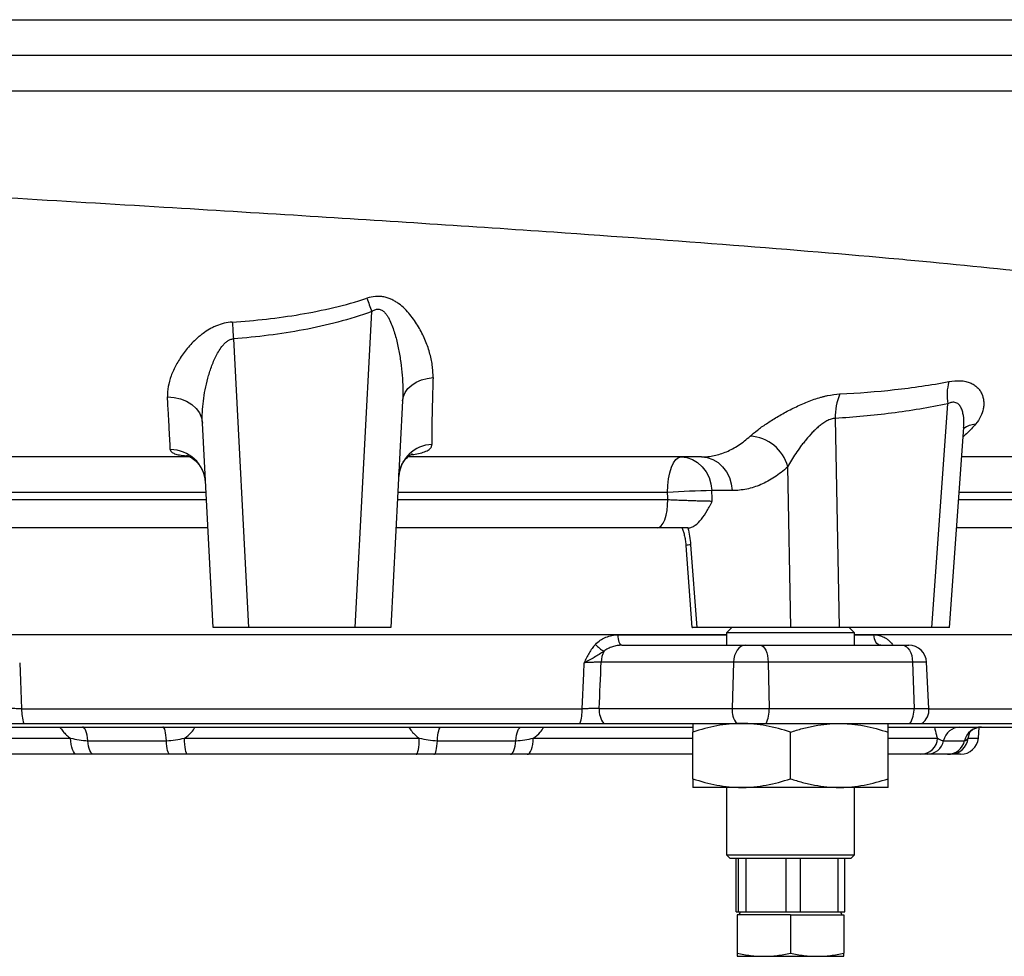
# Model space of a CAD drawing. Header units: millimetres. Extents: x 10 to 1900, y 11 to 2071.
# Tile 4 of 19: x 395 to 672, y 145 to 408. Entities that reach past the tile are written whole.
import ezdxf

# ---------------------------------------------------------------- set-up
doc = ezdxf.new("R2010")
doc.units = ezdxf.units.MM

msp = doc.modelspace()

# ---------------------------------------------------------------- linework, layer by layer
at = {"color": 7, "linetype": 'Continuous', "lineweight": 25}
for p, q in [((489.64, 237.38), (494.3, 326.27)), ((455.36, 318.61), (459.62, 237.38)), ((502.97, 301.15), (499.63, 237.38)), ((651.9, 237.38), (656.41, 300.33)), ((449.63, 237.38), (446.62, 294.87)), ((624.77, 296.22), (625.9, 237.38)), ((656.89, 237.38), (660.93, 293.69)), ((612.25, 237.38), (611.39, 282.58)), ((595.75, 275.9), (590, 275.9)), ((448.12, 265.38), (374.68, 265.38)), ((574.59, 265.38), (501.1, 265.38)), ((734.56, 265.38), (658.9, 265.38)), ((584.04, 260.64), (585.75, 237.38)), ((582.72, 260.43), (584.41, 237.37)), ((459.62, 237.38), (449.63, 237.38)), ((489.64, 237.38), (459.62, 237.38)), ((499.63, 237.38), (489.64, 237.38)), ((612.25, 237.38), (585.75, 237.38)), ((595.63, 237.38), (594.13, 235.88)), ((594.13, 235.88), (594.13, 232.38)), ((630.13, 235.88), (594.13, 235.88)), ((625.9, 237.38), (612.25, 237.38)), ((651.9, 237.38), (625.9, 237.38)), ((630.13, 235.88), (628.63, 237.38)), ((630.13, 232.38), (630.13, 235.88)), ((656.89, 237.38), (651.9, 237.38)), ((355.13, 235.38), (594.13, 235.38)), ((630.13, 235.38), (728.09, 235.38)), ((564.7, 232.38), (599.36, 232.38)), ((599.36, 232.38), (603.71, 232.38)), ((603.71, 232.38), (643.71, 232.38)), ((643.71, 232.38), (645.47, 232.38)), ((596.15, 227.64), (558.86, 227.64)), ((596.15, 227.64), (595.71, 214.64)), ((605.87, 227.64), (596.15, 227.64)), ((605.87, 227.64), (606.16, 214.64)), ((646.53, 227.64), (605.87, 227.64)), ((646.53, 227.64), (646.92, 214.64)), ((651.14, 214.64), (650.46, 227.64)), ((395.73, 214.47), (553.53, 214.47)), ((558.31, 214.64), (595.71, 214.64)), ((595.71, 214.64), (606.16, 214.64)), ((606.16, 214.64), (646.92, 214.64)), ((364.55, 209.38), (584.68, 209.38)), ((396.36, 210.38), (552.91, 210.38)), ((559.59, 210.38), (596.99, 210.38)), ((584.63, 194.84), (584.63, 207.92)), ((596.99, 210.38), (605.3, 210.38)), ((605.3, 210.38), (645.79, 210.38)), ((612.13, 194.84), (612.13, 207.92)), ((639.63, 194.84), (639.63, 207.92)), ((639.65, 209.38), (709.63, 209.38)), ((645.79, 210.38), (649.15, 210.38)), ((649.03, 210.38), (721.05, 210.38)), ((665.03, 206.27), (665.3, 209.31)), ((414.4, 205.54), (436.49, 205.54)), ((441.58, 206.27), (507.68, 206.27)), ((512.77, 205.54), (534.87, 205.54)), ((655.24, 205.54), (661.16, 205.54)), ((411.21, 201.71), (364.63, 201.71)), ((437.46, 201.71), (415.94, 201.71)), ((506.82, 201.71), (442.44, 201.71)), ((533.33, 201.71), (511.8, 201.71)), ((584.63, 201.71), (538.06, 201.71)), ((648.86, 201.71), (639.63, 201.71)), ((656.4, 201.71), (650.63, 201.71)), ((660.05, 201.71), (657.23, 201.71)), ((598.38, 192.38), (584.63, 192.38)), ((594.13, 192.38), (594.13, 173.38)), ((625.88, 192.38), (598.38, 192.38)), ((639.63, 192.38), (625.88, 192.38)), ((630.13, 173.38), (630.13, 192.38)), ((594.13, 173.38), (595.13, 172.38)), ((594.13, 173.38), (630.13, 173.38)), ((629.13, 172.38), (595.13, 172.38)), ((596.85, 157.38), (596.85, 172.38)), ((597.45, 172.38), (597.45, 157.38)), ((599.71, 157.38), (599.71, 172.38)), ((610.82, 172.38), (610.82, 157.38)), ((614.99, 157.38), (614.99, 172.38)), ((625.5, 172.38), (625.5, 157.38)), ((627.41, 157.38), (627.41, 172.38)), ((629.13, 172.38), (630.13, 173.38)), ((596.85, 157.38), (597.45, 157.38)), ((597.13, 156.58), (597.13, 145.72)), ((612.13, 156.58), (597.13, 156.58)), ((597.45, 157.38), (599.71, 157.38)), ((598.04, 157.38), (597.57, 156.58)), ((599.71, 157.38), (610.82, 157.38)), ((610.82, 157.38), (614.99, 157.38)), ((612.13, 156.58), (612.13, 145.72)), ((612.13, 156.58), (627.13, 156.58)), ((614.99, 157.38), (625.5, 157.38)), ((625.5, 157.38), (627.41, 157.38)), ((626.69, 156.58), (626.23, 157.38)), ((627.13, 156.58), (627.13, 145.72)), ((597.13, 144.88), (604.63, 144.88)), ((604.63, 144.88), (619.63, 144.88)), ((619.63, 144.88), (627.13, 144.88))]:
    msp.add_line(p, q, dxfattribs=at)
at = {"color": 1, "linetype": 'Continuous', "lineweight": 25}
for p, q in [((447.64, 275.38), (371.72, 275.38)), ((577.54, 275.38), (501.62, 275.38)), ((680.07, 275.38), (659.62, 275.38)), ((371.62, 273.38), (447.74, 273.38)), ((501.52, 273.38), (577.64, 273.38)), ((659.47, 273.38), (742.5, 273.38)), ((563.65, 235.33), (594.13, 235.33)), ((630.13, 235.33), (635.65, 235.33)), ((640.71, 232.38), (640.88, 232.64)), ((650.46, 227.64), (646.53, 227.64)), ((646.92, 214.64), (651.14, 214.64)), ((651.15, 214.47), (723.01, 214.47)), ((662.14, 206.27), (662.62, 207.91)), ((364.63, 206.27), (409.5, 206.27)), ((539.76, 206.27), (584.63, 206.27)), ((639.63, 206.27), (653.54, 206.27)), ((662.14, 206.27), (665.03, 206.27))]:
    msp.add_line(p, q, dxfattribs=at)
at = {"color": 7, "linetype": 'Continuous', "lineweight": 25, "flags": 128}
for points in [[(492.93, 330.01), (493.09, 329.57), (493.26, 329.12), (493.43, 328.66), (493.6, 328.19), (493.78, 327.72), (493.95, 327.24), (494.13, 326.76), (494.3, 326.27)], [(455.02, 323.33), (455.06, 322.79), (455.1, 322.23), (455.14, 321.66), (455.18, 321.07), (455.23, 320.46), (455.27, 319.85), (455.32, 319.24), (455.36, 318.61)], [(502.97, 301.15), (503.19, 302.37), (503.7, 303.53), (504.49, 304.61), (505.53, 305.57), (506.8, 306.38), (508.25, 307.02), (509.85, 307.47), (511.53, 307.7)], [(436.78, 302.25), (438.66, 302.12), (440.47, 301.72), (442.13, 301.05), (443.61, 300.14), (444.83, 299.03), (445.76, 297.75), (446.36, 296.34), (446.62, 294.87)], [(577.54, 275.38), (577.62, 277.33), (577.83, 279.21), (578.19, 280.94), (578.66, 282.45), (579.24, 283.69), (579.9, 284.62), (580.61, 285.19), (581.36, 285.38)], [(581.36, 285.38), (582.99, 285.2), (584.56, 284.67), (586.02, 283.8), (587.32, 282.63), (588.4, 281.2), (589.22, 279.57), (589.76, 277.78), (590, 275.9)], [(587.1, 285.38), (588.73, 285.2), (590.31, 284.67), (591.77, 283.8), (593.06, 282.63), (594.14, 281.2), (594.96, 279.57), (595.5, 277.78), (595.75, 275.9)], [(574.59, 265.38), (575.18, 265.53), (575.75, 265.99), (576.28, 266.73), (576.74, 267.72), (577.12, 268.94), (577.41, 270.32), (577.58, 271.82), (577.64, 273.38)], [(564.7, 232.38), (564.5, 232.44), (564.3, 232.6), (564.12, 232.87), (563.96, 233.24), (563.83, 233.69), (563.73, 234.2), (563.67, 234.75), (563.65, 235.33)], [(637.55, 232.38), (637.18, 232.44), (636.83, 232.6), (636.5, 232.87), (636.21, 233.24), (635.98, 233.69), (635.8, 234.2), (635.69, 234.75), (635.65, 235.33)], [(599.36, 232.38), (598.75, 232.29), (598.17, 232.02), (597.63, 231.59), (597.15, 231.01), (596.75, 230.29), (596.44, 229.47), (596.24, 228.58), (596.15, 227.64)], [(603.71, 232.38), (604.12, 232.29), (604.51, 232.02), (604.87, 231.59), (605.2, 231.01), (605.46, 230.29), (605.67, 229.47), (605.81, 228.58), (605.87, 227.64)], [(643.71, 232.38), (644.24, 232.29), (644.76, 232.02), (645.23, 231.59), (645.65, 231.01), (646.01, 230.29), (646.28, 229.47), (646.45, 228.58), (646.53, 227.64)], [(395.19, 227.47), (395.4, 222.39), (395.73, 214.47)], [(553.53, 214.47), (553.95, 224.45), (554.07, 227.47)], [(414.4, 205.54), (414.31, 206.34), (414.19, 207.07), (414.03, 207.74), (413.84, 208.31), (413.62, 208.77), (413.38, 209.1), (413.12, 209.31), (412.86, 209.38)], [(436.49, 205.54), (436.44, 206.34), (436.36, 207.07), (436.26, 207.74), (436.14, 208.31), (436, 208.77), (435.84, 209.1), (435.68, 209.31), (435.52, 209.38)], [(512.77, 205.54), (512.82, 206.34), (512.9, 207.07), (513, 207.74), (513.13, 208.31), (513.27, 208.77), (513.42, 209.1), (513.58, 209.31), (513.75, 209.38)], [(534.87, 205.54), (534.95, 206.34), (535.07, 207.07), (535.23, 207.74), (535.42, 208.31), (535.64, 208.77), (535.89, 209.1), (536.14, 209.31), (536.4, 209.38)], [(411.21, 201.71), (410.89, 201.79), (410.59, 202.05), (410.3, 202.46), (410.05, 203.02), (409.84, 203.71), (409.67, 204.5), (409.56, 205.36), (409.5, 206.27)], [(415.94, 201.71), (415.67, 201.78), (415.42, 201.98), (415.18, 202.32), (414.96, 202.78), (414.76, 203.35), (414.6, 204.01), (414.48, 204.75), (414.4, 205.54)], [(437.46, 201.71), (437.3, 201.78), (437.14, 201.98), (436.98, 202.32), (436.84, 202.78), (436.72, 203.35), (436.62, 204.01), (436.54, 204.75), (436.49, 205.54)], [(442.44, 201.71), (442.28, 201.79), (442.13, 202.05), (441.98, 202.46), (441.86, 203.02), (441.75, 203.71), (441.66, 204.5), (441.61, 205.36), (441.58, 206.27)], [(506.82, 201.71), (506.98, 201.79), (507.13, 202.05), (507.28, 202.46), (507.41, 203.02), (507.51, 203.71), (507.6, 204.5), (507.66, 205.36), (507.68, 206.27)], [(511.8, 201.71), (511.96, 201.78), (512.13, 201.98), (512.28, 202.32), (512.42, 202.78), (512.54, 203.35), (512.64, 204.01), (512.72, 204.75), (512.77, 205.54)], [(533.33, 201.71), (533.59, 201.78), (533.85, 201.98), (534.09, 202.32), (534.31, 202.78), (534.5, 203.35), (534.66, 204.01), (534.78, 204.75), (534.87, 205.54)], [(538.06, 201.71), (538.37, 201.79), (538.68, 202.05), (538.96, 202.46), (539.21, 203.02), (539.42, 203.71), (539.59, 204.5), (539.7, 205.36), (539.76, 206.27)]]:
    msp.add_lwpolyline(points, dxfattribs=at)
at = {"color": 7, "linetype": 'Continuous', "lineweight": 25}
for centre, radius, start, end in [((671.13, 302.68), 14.91, 164.9482, 189.0837), ((639.85, 296.88), 15.1, 155.709, 182.4938), ((600.18, 279.66), 11.58, 14.6464, 86.9996), ((511.56, 279.17), 9.72, 91.9175, 175.8491), ((437.65, 277.57), 9.86, 3.6895, 90.3806), ((598.68, -79.19), 355.2, 91.3993, 93.4111), ((564.14, 238.76), 9.22, 221.5989, 240.9682), ((565.55, 227.51), 6.69, 151.564, 178.8966), ((645.47, 227.38), 5, 3, 90), ((407.03, 214.09), 11.3, 178.109, 199.181), ((542.23, 214.09), 11.3, 340.819, 1.891), ((564.64, 214.22), 6.35, 176.209, 217.2552), ((602.04, 214.22), 6.35, 176.209, 217.2552), ((597.56, 214.16), 8.62, 333.9767, 3.1974), ((639.98, 214.2), 6.95, 326.71, 3.6672), ((646.15, 214.38), 5, 306.8699, 3), ((659.95, 204.58), 4.8, 91.0933, 168.3992), ((665.96, 204.46), 4.92, 90.4142, 167.2669), ((648.73, 206.53), 4.83, 271.6337, 356.9251), ((650.54, 206.51), 4.8, 271.0933, 348.3992), ((656.36, 206.63), 4.92, 270.4142, 347.2669), ((657.2, 206.66), 4.95, 270.3909, 355.4829), ((660.05, 206.71), 5, 270, 355)]:
    msp.add_arc(centre, radius, start, end, dxfattribs=at)
at = {"color": 1, "linetype": 'Continuous', "lineweight": 25}
for centre, radius, start, end in [((664.72, 288.37), 6.23, 94.4986, 127.8728), ((584.13, 255.73), 4.91, 91.0641, 106.7689)]:
    msp.add_arc(centre, radius, start, end, dxfattribs=at)
at = {"color": 7, "linetype": 'Continuous', "lineweight": 25}
for centre, major_axis, ratio, start_param, end_param in [((474.63, -430.72), (-233.98, 5342.72), 0.02522, 4.843456, 4.843834), ((483.28, -430.2), (-242.65, 5342.71), 0.02615, 4.843195, 4.843751), ((426.48, 1298.81), (154.42, 4577.43), 0.037812, 4.474541, 4.477463)]:
    msp.add_ellipse(centre, major_axis=major_axis, ratio=ratio, start_param=start_param, end_param=end_param, dxfattribs=at)
for points, knots in [([(12.71, 408.38), (14.83, 408.38), (18.32, 408.38), (25.61, 408.38), (28.38, 408.38), (34.62, 408.38), (38.09, 408.38), (49.54, 408.38), (58.55, 408.38), (79.13, 408.38), (90.69, 408.38), (116.21, 408.38), (130.19, 408.38), (160.29, 408.38), (176.41, 408.38), (210.39, 408.38), (228.25, 408.38), (265.22, 408.38), (284.31, 408.38), (323.39, 408.38), (343.38, 408.38), (384, 408.38), (404.63, 408.38), (430.59, 408.38), (435.8, 408.38), (446.2, 408.38), (451.38, 408.38), (466.88, 408.38), (477.14, 408.38), (507.62, 408.38), (527.56, 408.38), (585.56, 408.38), (621.84, 408.38), (670.59, 408.38), (685.88, 408.38), (713.95, 408.38), (726.73, 408.38), (737.99, 408.38), (737.99, 408.38), (737.99, 408.38), (737.99, 408.38)], [0.0000014, 0.0000014, 0.0000014, 0.0000014, 0.0625, 0.0625, 0.09375, 0.09375, 0.125, 0.125, 0.1875, 0.1875, 0.25, 0.25, 0.3125, 0.3125, 0.375, 0.375, 0.4375, 0.4375, 0.5, 0.5, 0.5625, 0.5625, 0.625, 0.625, 0.640625, 0.640625, 0.65625, 0.65625, 0.6875, 0.6875, 0.75, 0.75, 0.875, 0.875, 0.9375, 0.9375, 1, 1, 1, 1.0000004, 1.0000004, 1.0000004, 1.0000004]), ([(12.19, 398.38), (14.31, 398.38), (17.8, 398.38), (25.1, 398.38), (27.88, 398.38), (34.12, 398.38), (37.59, 398.38), (49.06, 398.38), (58.09, 398.38), (78.69, 398.38), (90.26, 398.38), (115.82, 398.38), (129.81, 398.38), (159.95, 398.38), (176.09, 398.38), (210.11, 398.38), (228, 398.38), (265.01, 398.38), (284.12, 398.38), (323.25, 398.38), (343.27, 398.38), (383.94, 398.38), (404.59, 398.38), (430.59, 398.38), (435.8, 398.38), (446.21, 398.38), (451.41, 398.38), (466.93, 398.38), (477.2, 398.38), (507.73, 398.38), (527.69, 398.38), (585.77, 398.38), (622.11, 398.38), (670.93, 398.38), (686.24, 398.38), (714.36, 398.38), (727.15, 398.38), (738.43, 398.38)], [0, 0, 0, 0, 0.0625, 0.0625, 0.09375, 0.09375, 0.125, 0.125, 0.1875, 0.1875, 0.25, 0.25, 0.3125, 0.3125, 0.375, 0.375, 0.4375, 0.4375, 0.5, 0.5, 0.5625, 0.5625, 0.625, 0.625, 0.640625, 0.640625, 0.65625, 0.65625, 0.6875, 0.6875, 0.75, 0.75, 0.875, 0.875, 0.9375, 0.9375, 1, 1, 1, 1]), ([(12.71, 388.38), (14.83, 388.38), (18.32, 388.38), (25.61, 388.38), (28.38, 388.38), (34.62, 388.38), (38.09, 388.38), (49.54, 388.38), (58.55, 388.38), (79.13, 388.38), (90.69, 388.38), (116.21, 388.38), (130.19, 388.38), (160.29, 388.38), (176.41, 388.38), (210.39, 388.38), (228.25, 388.38), (265.22, 388.38), (284.31, 388.38), (323.39, 388.38), (343.38, 388.38), (384, 388.38), (404.63, 388.38), (430.59, 388.38), (435.8, 388.38), (446.2, 388.38), (451.38, 388.38), (466.88, 388.38), (477.14, 388.38), (507.62, 388.38), (527.56, 388.38), (585.56, 388.38), (621.84, 388.38), (670.59, 388.38), (685.88, 388.38), (713.95, 388.38), (726.73, 388.38), (737.99, 388.38)], [0, 0, 0, 0, 0.0624986, 0.0624986, 0.0937486, 0.0937486, 0.1249986, 0.1249986, 0.1874986, 0.1874986, 0.2499986, 0.2499986, 0.3124986, 0.3124986, 0.3749986, 0.3749986, 0.4374986, 0.4374986, 0.4999986, 0.4999986, 0.5624986, 0.5624986, 0.6249986, 0.6249986, 0.6406236, 0.6406236, 0.6562486, 0.6562486, 0.6874986, 0.6874986, 0.7499986, 0.7499986, 0.8749986, 0.8749986, 0.9374986, 0.9374986, 0.9999986, 0.9999986, 0.9999986, 0.9999986]), ([(783, 313.43), (782.99, 316.61), (776.54, 320.69), (752.96, 327.01), (719.38, 332.99), (674.84, 338), (616.47, 343.41), (558.94, 347.8), (486.4, 352.48), (448.86, 354.79), (406.44, 357.35), (350.44, 360.68), (294.73, 363.86), (241.13, 366.8), (187.81, 369.63), (134.05, 372.8), (96.77, 375.54), (64.39, 378.44), (45.4, 380.87), (25.71, 384.25), (18.79, 386.07), (15.35, 387.9)], [0.03141, 0.03141, 0.03141, 0.03141, 0.1177428, 0.1428604, 0.2103782, 0.2935657, 0.3030135, 0.3956489, 0.4563006, 0.4882843, 0.4882843, 0.560176, 0.6263369, 0.6320677, 0.7039595, 0.7758512, 0.8075328, 0.8477429, 0.9196346, 0.9196346, 1, 1, 1, 1]), ([(455.02, 323.33), (458.23, 323.53), (461.44, 323.8), (467.82, 324.52), (471, 324.96), (477.33, 326.03), (480.49, 326.66), (486.76, 328.15), (489.86, 329.01), (492.93, 330.01)], [0, 0, 0, 0, 0.25, 0.25, 0.5, 0.5, 0.75, 0.75, 1, 1, 1, 1]), ([(511.53, 307.7), (511.55, 308.28), (511.54, 308.86), (511.47, 310.03), (511.41, 310.61), (511.16, 312.38), (510.9, 313.57), (510.38, 315.37), (510.18, 315.98), (509.75, 317.19), (509.51, 317.8), (508.72, 319.61), (508.12, 320.81), (506.73, 323.16), (505.95, 324.31), (504.58, 325.97), (504.1, 326.51), (503.06, 327.53), (502.5, 328.02), (501.6, 328.68), (501.29, 328.89), (500.63, 329.29), (500.3, 329.47), (499.61, 329.8), (499.25, 329.95), (498.51, 330.2), (498.12, 330.3), (497.34, 330.45), (496.95, 330.5), (496.14, 330.55), (495.73, 330.54), (494.51, 330.44), (493.71, 330.27), (492.93, 330.01)], [0, 0, 0, 0, 0.0625, 0.0625, 0.125, 0.125, 0.25, 0.25, 0.3125, 0.3125, 0.375, 0.375, 0.5, 0.5, 0.625, 0.625, 0.6875, 0.6875, 0.75, 0.75, 0.78125, 0.78125, 0.8125, 0.8125, 0.84375, 0.84375, 0.875, 0.875, 0.90625, 0.90625, 0.9375, 0.9375, 1, 1, 1, 1]), ([(494.3, 326.27), (491.18, 325.14), (488, 324.16), (481.56, 322.46), (478.33, 321.74), (471.82, 320.51), (468.55, 320), (461.98, 319.17), (458.68, 318.85), (455.36, 318.61)], [0, 0, 0, 0, 0.25, 0.25, 0.5, 0.5, 0.75, 0.75, 1, 1, 1, 1]), ([(494.3, 326.27), (494.44, 326.37), (494.58, 326.47), (494.87, 326.64), (495.02, 326.72), (495.33, 326.84), (495.49, 326.89), (495.82, 326.95), (495.99, 326.97), (496.31, 326.95), (496.48, 326.92), (496.79, 326.82), (496.94, 326.76), (497.37, 326.52), (497.62, 326.32), (498.07, 325.87), (498.27, 325.62), (498.65, 325.1), (498.81, 324.83), (499.28, 324), (499.55, 323.43), (500.04, 322.27), (500.26, 321.68), (500.65, 320.48), (500.83, 319.88), (501.33, 318.07), (501.61, 316.86), (502.09, 314.42), (502.29, 313.2), (502.63, 310.76), (502.76, 309.55), (502.95, 307.13), (503.01, 305.92), (503.05, 303.53), (503.04, 302.33), (502.97, 301.15)], [0, 0, 0, 0, 0.015625, 0.015625, 0.03125, 0.03125, 0.046875, 0.046875, 0.0625, 0.0625, 0.078125, 0.078125, 0.09375, 0.09375, 0.125, 0.125, 0.15625, 0.15625, 0.1875, 0.1875, 0.25, 0.25, 0.3125, 0.3125, 0.375, 0.375, 0.5, 0.5, 0.625, 0.625, 0.75, 0.75, 0.875, 0.875, 1, 1, 1, 1]), ([(455.02, 323.33), (454.25, 323.28), (453.48, 323.16), (452, 322.81), (451.29, 322.57), (450.24, 322.13), (449.9, 321.98), (449.24, 321.65), (448.92, 321.47), (447.97, 320.93), (447.37, 320.53), (446.51, 319.89), (446.23, 319.67), (445.68, 319.23), (445.42, 319), (444.64, 318.32), (444.15, 317.84), (443.22, 316.88), (442.78, 316.38), (441.94, 315.38), (441.55, 314.87), (440.43, 313.33), (439.79, 312.3), (438.67, 310.24), (438.19, 309.21), (437.43, 307.14), (437.15, 306.13), (436.8, 304.16), (436.73, 303.19), (436.78, 302.25)], [0, 0, 0, 0, 0.0625, 0.0625, 0.125, 0.125, 0.15625, 0.15625, 0.1875, 0.1875, 0.25, 0.25, 0.28125, 0.28125, 0.3125, 0.3125, 0.375, 0.375, 0.4375, 0.4375, 0.5, 0.5, 0.625, 0.625, 0.75, 0.75, 0.875, 0.875, 1, 1, 1, 1]), ([(446.62, 294.87), (446.57, 295.88), (446.57, 296.91), (446.66, 298.99), (446.75, 300.04), (447.02, 302.16), (447.19, 303.22), (447.61, 305.35), (447.86, 306.42), (448.3, 308.02), (448.46, 308.56), (448.79, 309.62), (448.97, 310.16), (449.55, 311.75), (449.99, 312.8), (450.76, 314.34), (451.04, 314.84), (451.66, 315.83), (451.99, 316.3), (452.56, 316.97), (452.76, 317.19), (453.19, 317.6), (453.42, 317.79), (453.92, 318.13), (454.19, 318.28), (454.75, 318.51), (455.05, 318.59), (455.36, 318.61)], [0, 0, 0, 0, 0.125, 0.125, 0.25, 0.25, 0.375, 0.375, 0.5, 0.5, 0.5625, 0.5625, 0.625, 0.625, 0.75, 0.75, 0.8125, 0.8125, 0.875, 0.875, 0.90625, 0.90625, 0.9375, 0.9375, 0.96875, 0.96875, 1, 1, 1, 1]), ([(511.53, 307.7), (511.47, 305.52), (511.41, 303.49), (511.31, 299.73), (511.27, 298), (511.23, 295.62), (511.22, 294.86), (511.21, 293.44), (511.2, 292.77), (511.2, 290.89), (511.21, 289.81), (511.23, 288.89)], [0, 0, 0, 0, 0.25, 0.25, 0.5, 0.5, 0.625, 0.625, 0.75, 0.75, 1, 1, 1, 1]), ([(626.09, 303.09), (631.23, 303.35), (636.36, 303.74), (646.58, 304.87), (651.67, 305.6), (656.73, 306.55)], [0, 0, 0, 0, 0.5, 0.5, 1, 1, 1, 1]), ([(656.73, 306.55), (657.9, 306.77), (659, 306.86), (660.27, 306.8), (660.52, 306.77), (661.01, 306.71), (661.24, 306.67), (661.93, 306.52), (662.35, 306.39), (663.14, 306.07), (663.51, 305.87), (664.18, 305.43), (664.48, 305.19), (665.01, 304.67), (665.25, 304.39), (665.67, 303.79), (665.84, 303.47), (666.28, 302.5), (666.46, 301.82), (666.56, 300.76), (666.57, 300.4), (666.54, 299.67), (666.49, 299.3), (666.27, 298.18), (666.02, 297.45), (665.29, 296), (664.83, 295.28), (664.23, 294.58)], [0, 0, 0, 0, 0.125, 0.125, 0.15625, 0.15625, 0.1875, 0.1875, 0.25, 0.25, 0.3125, 0.3125, 0.375, 0.375, 0.4375, 0.4375, 0.5, 0.5, 0.625, 0.625, 0.6875, 0.6875, 0.75, 0.75, 0.875, 0.875, 1, 1, 1, 1]), ([(437.59, 287.43), (437.56, 288.09), (437.52, 288.89), (437.43, 290.79), (437.37, 291.88), (437.23, 294.36), (437.16, 295.74), (436.98, 298.8), (436.89, 300.46), (436.78, 302.25)], [0, 0, 0, 0, 0.25, 0.25, 0.5, 0.5, 0.75, 0.75, 1, 1, 1, 1]), ([(600.79, 291.22), (601.37, 291.75), (602.05, 292.31), (603.21, 293.19), (603.61, 293.49), (604.47, 294.1), (604.92, 294.41), (606.31, 295.34), (607.3, 295.96), (608.87, 296.9), (609.4, 297.21), (610.51, 297.83), (611.07, 298.13), (612.77, 299.02), (613.94, 299.59), (615.74, 300.39), (616.36, 300.65), (617.59, 301.14), (618.21, 301.37), (619.44, 301.79), (620.06, 301.98), (620.99, 302.24), (621.31, 302.33), (621.93, 302.48), (622.23, 302.55), (623.76, 302.87), (624.94, 303.04), (626.09, 303.09)], [0, 0, 0, 0, 0.125, 0.125, 0.1875, 0.1875, 0.25, 0.25, 0.375, 0.375, 0.4375, 0.4375, 0.5, 0.5, 0.625, 0.625, 0.6875, 0.6875, 0.75, 0.75, 0.8125, 0.8125, 0.84375, 0.84375, 0.875, 0.875, 1, 1, 1, 1]), ([(656.41, 300.33), (651.16, 299.21), (645.9, 298.34), (635.36, 297.01), (630.07, 296.53), (624.77, 296.22)], [0, 0, 0, 0, 0.5, 0.5, 1, 1, 1, 1]), ([(624.77, 296.22), (624.38, 296.2), (623.98, 296.12), (623.39, 295.94), (623.19, 295.86), (622.79, 295.7), (622.59, 295.6), (622.21, 295.4), (622.01, 295.29), (621.64, 295.06), (621.45, 294.94), (620.91, 294.56), (620.56, 294.3), (619.88, 293.73), (619.54, 293.43), (618.9, 292.83), (618.59, 292.52), (617.68, 291.58), (617.11, 290.93), (616.29, 289.95), (616.03, 289.62), (615.51, 288.96), (615.26, 288.63), (614.52, 287.65), (614.06, 286.99), (613.19, 285.69), (612.78, 285.05), (612.03, 283.79), (611.69, 283.18), (611.39, 282.58)], [0, 0, 0, 0, 0.0625, 0.0625, 0.09375, 0.09375, 0.125, 0.125, 0.15625, 0.15625, 0.1875, 0.1875, 0.25, 0.25, 0.3125, 0.3125, 0.375, 0.375, 0.5, 0.5, 0.5625, 0.5625, 0.625, 0.625, 0.75, 0.75, 0.875, 0.875, 1, 1, 1, 1]), ([(587.1, 285.38), (587.17, 285.38), (587.25, 285.38), (587.4, 285.38), (587.63, 285.39), (588.15, 285.41), (588.6, 285.44), (589.5, 285.53), (590.09, 285.63), (591.86, 285.99), (593.02, 286.36), (594.74, 287.09), (595.31, 287.36), (596.44, 287.97), (597, 288.31), (598.66, 289.4), (599.74, 290.25), (600.79, 291.22)], [0, 0, 0, 0, 0.015625, 0.015625, 0.03125, 0.0625, 0.125, 0.125, 0.25, 0.25, 0.5, 0.5, 0.625, 0.625, 0.75, 0.75, 1, 1, 1, 1]), ([(660.93, 293.65), (660.93, 293.67), (660.94, 293.74), (660.94, 293.73), (660.94, 293.73)], [0, 0, 0, 0, 0.261738, 1, 1, 1, 1]), ([(442.17, 285.79), (442.17, 285.79), (442.12, 285.8), (442.28, 285.76), (442.66, 285.62), (443.29, 285.31), (444.14, 284.75), (445.11, 283.9), (446.04, 282.74), (446.81, 281.33), (447.31, 279.88), (447.41, 278.89), (447.44, 278.49)], [0, 0, 0, 0, 0.0087383, 0.10048, 0.1901524, 0.2811282, 0.3794129, 0.5049701, 0.6294579, 0.7576282, 0.9017246, 1, 1, 1, 1]), ([(501.89, 279.92), (501.89, 280.04), (501.88, 280.7), (502.17, 281.87), (502.74, 283.27), (503.5, 284.42), (504.29, 285.28), (505, 285.84), (505.53, 286.15), (505.79, 286.27), (505.79, 286.27), (505.78, 286.27)], [0, 0, 0, 0, 0.035347, 0.190661, 0.339778, 0.480581, 0.612918, 0.73651, 0.839357, 0.937517, 1, 1, 1, 1]), ([(443.11, 285.38), (439.58, 285.38), (429.11, 285.38), (411.81, 285.38), (391.36, 285.38), (371.22, 285.38), (358.1, 285.38), (351.55, 285.38)], [0, 0, 0, 0, 0.113823, 0.337262, 0.559207, 0.779997, 1, 1, 1, 1]), ([(587.1, 285.38), (581.79, 285.38), (571.18, 285.38), (554.69, 285.38), (537.84, 285.38), (521.09, 285.38), (509.86, 285.38), (504.46, 285.38)], [0, 0, 0, 0, 0.203265, 0.406135, 0.608912, 0.811893, 1, 1, 1, 1]), ([(687.68, 285.38), (683.96, 285.38), (676.52, 285.38), (667.27, 285.38), (661.63, 285.38), (660.33, 285.38)], [0, 0, 0, 0, 0.4365923, 0.8707645, 1, 1, 1, 1]), ([(611.39, 282.58), (610.18, 281.48), (608.94, 280.51), (607.03, 279.25), (606.39, 278.87), (605.1, 278.17), (604.45, 277.86), (602.49, 277.02), (601.16, 276.61), (598.48, 276.05), (597.12, 275.9), (595.75, 275.9)], [0, 0, 0, 0, 0.25, 0.25, 0.375, 0.375, 0.5, 0.5, 0.75, 0.75, 1, 1, 1, 1]), ([(577.64, 273.38), (578.2, 273.35), (578.77, 273.33), (579.65, 273.29), (579.94, 273.28), (580.54, 273.26), (580.84, 273.24), (581.74, 273.21), (582.34, 273.18), (583.23, 273.15), (583.52, 273.14), (584.11, 273.12), (584.4, 273.11), (585.26, 273.08), (585.8, 273.07), (586.59, 273.04), (586.85, 273.03), (587.35, 273.02), (587.59, 273.01), (588.29, 273), (588.72, 272.99), (589.49, 272.97), (589.84, 272.96), (590.15, 272.96)], [0, 0, 0, 0, 0.125, 0.125, 0.1875, 0.1875, 0.25, 0.25, 0.375, 0.375, 0.4375, 0.4375, 0.5, 0.5, 0.625, 0.625, 0.6875, 0.6875, 0.75, 0.75, 0.875, 0.875, 1, 1, 1, 1]), ([(583.3, 265.38), (583.65, 265.4), (583.99, 265.48), (584.66, 265.73), (584.99, 265.91), (585.95, 266.57), (586.54, 267.17), (587.66, 268.58), (588.19, 269.39), (588.94, 270.69), (589.19, 271.13), (589.55, 271.81), (589.67, 272.04), (589.91, 272.5), (590.03, 272.73), (590.15, 272.96)], [0, 0, 0, 0, 0.125, 0.125, 0.25, 0.25, 0.5, 0.5, 0.75, 0.75, 0.875, 0.875, 0.9375, 0.9375, 1, 1, 1, 1]), ([(583.16, 265.38), (582.42, 265.38), (581.69, 265.38), (580.59, 265.38), (580.23, 265.38), (579.5, 265.38), (579.14, 265.38), (577.34, 265.38), (575.94, 265.38), (574.59, 265.38)], [0, 0, 0, 0, 0.25, 0.25, 0.375, 0.375, 0.5, 0.5, 1, 1, 1, 1]), ([(581.66, 265.33), (581.73, 265.15), (581.92, 264.69), (582.21, 263.69), (582.48, 262.41), (582.66, 261.29), (582.69, 260.62), (582.7, 260.43)], [0, 0, 0, 0, 0.152587, 0.388388, 0.646545, 0.901313, 1, 1, 1, 1]), ([(583.3, 265.38), (583.49, 264.62), (583.64, 263.85), (583.89, 262.26), (583.98, 261.46), (584.04, 260.64)], [0, 0, 0, 0, 0.5, 0.5, 1, 1, 1, 1]), ([(585.75, 237.38), (585.24, 237.38), (584.45, 237.38), (584.52, 237.38), (584.55, 237.38)], [0, 0, 0, 0, 0.64403, 1, 1, 1, 1]), ([(557.25, 232.64), (557.67, 233.08), (558.13, 233.47), (558.87, 233.97), (559.13, 234.12), (559.66, 234.41), (559.93, 234.53), (560.75, 234.87), (561.32, 235.04), (562.18, 235.21), (562.47, 235.26), (563.05, 235.31), (563.35, 235.33), (563.65, 235.33)], [0, 0, 0, 0, 0.25, 0.25, 0.375, 0.375, 0.5, 0.5, 0.75, 0.75, 0.875, 0.875, 1, 1, 1, 1]), ([(635.65, 235.33), (635.89, 235.33), (636.13, 235.31), (636.61, 235.26), (636.86, 235.21), (637.57, 235.04), (638.03, 234.87), (638.7, 234.53), (638.92, 234.4), (639.35, 234.12), (639.56, 233.97), (640.16, 233.47), (640.53, 233.08), (640.88, 232.64)], [0, 0, 0, 0, 0.125, 0.125, 0.25, 0.25, 0.5, 0.5, 0.625, 0.625, 0.75, 0.75, 1, 1, 1, 1]), ([(557.25, 232.64), (556.55, 231.91), (555.97, 231.08), (555.2, 229.77), (554.96, 229.31), (554.62, 228.63), (554.51, 228.39), (554.29, 227.93), (554.18, 227.7), (554.07, 227.47)], [0, 0, 0, 0, 0.5, 0.5, 0.75, 0.75, 0.875, 0.875, 1, 1, 1, 1]), ([(559.67, 230.7), (559.21, 230.41), (558.77, 230.11), (557.85, 229.53), (557.39, 229.25), (556.45, 228.71), (555.97, 228.46), (555.25, 228.08), (555.01, 227.96), (554.54, 227.71), (554.3, 227.59), (554.07, 227.47)], [0, 0, 0, 0, 0.25, 0.25, 0.5, 0.5, 0.75, 0.75, 0.875, 0.875, 1, 1, 1, 1]), ([(564.7, 232.38), (564.25, 232.38), (563.8, 232.35), (562.91, 232.21), (562.48, 232.11), (561.83, 231.9), (561.62, 231.82), (561.2, 231.65), (560.99, 231.55), (560.4, 231.24), (560.02, 230.99), (559.67, 230.7)], [0, 0, 0, 0, 0.25, 0.25, 0.5, 0.5, 0.625, 0.625, 0.75, 0.75, 1, 1, 1, 1]), ([(558.86, 227.64), (558.54, 227.64), (558.17, 227.63), (557.6, 227.61), (557.4, 227.61), (557, 227.59), (556.79, 227.59), (556.17, 227.56), (555.75, 227.55), (554.9, 227.51), (554.48, 227.49), (554.07, 227.47)], [0, 0, 0, 0, 0.25, 0.25, 0.375, 0.375, 0.5, 0.5, 0.75, 0.75, 1, 1, 1, 1]), ([(395.73, 214.47), (395.33, 214.49), (394.91, 214.51), (394.28, 214.54), (394.07, 214.55), (393.65, 214.56), (393.43, 214.57), (392.81, 214.59), (392.41, 214.61), (391.64, 214.63), (391.28, 214.64), (390.96, 214.64)], [0, 0, 0, 0, 0.25, 0.25, 0.375, 0.375, 0.5, 0.5, 0.75, 0.75, 1, 1, 1, 1]), ([(558.31, 214.64), (557.98, 214.64), (557.62, 214.63), (557.05, 214.61), (556.85, 214.61), (556.45, 214.59), (556.24, 214.59), (555.83, 214.57), (555.61, 214.56), (555.19, 214.55), (554.98, 214.54), (554.35, 214.51), (553.93, 214.49), (553.53, 214.47)], [0, 0, 0, 0, 0.25, 0.25, 0.375, 0.375, 0.5, 0.5, 0.625, 0.625, 0.75, 0.75, 1, 1, 1, 1]), ([(389.68, 210.38), (390.13, 210.38), (390.63, 210.38), (391.43, 210.38), (391.7, 210.38), (392.27, 210.38), (392.56, 210.38), (393.14, 210.38), (393.43, 210.38), (394.02, 210.38), (394.32, 210.38), (395.21, 210.38), (395.79, 210.38), (396.36, 210.38)], [0, 0, 0, 0, 0.25, 0.25, 0.375, 0.375, 0.5, 0.5, 0.625, 0.625, 0.75, 0.75, 1, 1, 1, 1]), ([(552.91, 210.38), (553.47, 210.38), (554.05, 210.38), (554.94, 210.38), (555.23, 210.38), (555.83, 210.38), (556.12, 210.38), (556.7, 210.38), (556.99, 210.38), (557.55, 210.38), (557.83, 210.38), (558.63, 210.38), (559.13, 210.38), (559.59, 210.38)], [0, 0, 0, 0, 0.25, 0.25, 0.375, 0.375, 0.5, 0.5, 0.625, 0.625, 0.75, 0.75, 1, 1, 1, 1]), ([(598.38, 210.38), (597.8, 210.38), (597.21, 210.37), (596.04, 210.31), (595.46, 210.27), (593.72, 210.1), (592.57, 209.93), (589.14, 209.29), (586.87, 208.67), (584.63, 207.92)], [0, 0, 0, 0, 0.125, 0.125, 0.25, 0.25, 0.5, 0.5, 1, 1, 1, 1]), ([(584.63, 210.38), (584.63, 210.38), (584.63, 210.37), (584.63, 210.31), (584.63, 210.27), (584.63, 210.1), (584.63, 209.93), (584.63, 209.29), (584.63, 208.67), (584.63, 207.92)], [0, 0, 0, 0, 0.125, 0.125, 0.25, 0.25, 0.5, 0.5, 1, 1, 1, 1]), ([(612.13, 207.92), (609.88, 208.67), (607.62, 209.29), (603.04, 210.15), (600.72, 210.38), (598.38, 210.38)], [0, 0, 0, 0, 0.5, 0.5, 1, 1, 1, 1]), ([(612.13, 207.92), (613.25, 208.3), (614.38, 208.64), (616.66, 209.25), (617.81, 209.51), (621.25, 210.15), (623.56, 210.38), (625.88, 210.38)], [0, 0, 0, 0, 0.25, 0.25, 0.5, 0.5, 1, 1, 1, 1]), ([(625.88, 210.38), (626.46, 210.38), (627.05, 210.37), (628.21, 210.31), (628.8, 210.27), (630.56, 210.1), (631.71, 209.93), (635.16, 209.28), (637.41, 208.66), (639.63, 207.92)], [0, 0, 0, 0, 0.125, 0.125, 0.25, 0.25, 0.5, 0.5, 1, 1, 1, 1]), ([(639.63, 207.92), (639.63, 208.67), (639.63, 209.29), (639.63, 210.15), (639.63, 210.38), (639.63, 210.38)], [0, 0, 0, 0, 0.5, 0.5, 1, 1, 1, 1]), ([(662.33, 207.49), (662.33, 207.5), (662.34, 207.52), (662.52, 207.82), (662.93, 208.27), (663.62, 208.8), (664.56, 209.2), (665.32, 209.4), (665.72, 209.37), (665.74, 209.37)], [0, 0, 0, 0, 0.125136, 0.271508, 0.421525, 0.590643, 0.785087, 0.986304, 1, 1, 1, 1]), ([(409.5, 206.27), (410.31, 206.05), (411.11, 205.87), (412.74, 205.61), (413.56, 205.54), (414.4, 205.54)], [0, 0, 0, 0, 0.5, 0.5, 1, 1, 1, 1]), ([(436.49, 205.54), (437.35, 205.54), (438.21, 205.61), (439.9, 205.87), (440.74, 206.05), (441.58, 206.27)], [0, 0, 0, 0, 0.5, 0.5, 1, 1, 1, 1]), ([(507.68, 206.27), (508.52, 206.05), (509.36, 205.87), (511.05, 205.61), (511.91, 205.54), (512.77, 205.54)], [0, 0, 0, 0, 0.5, 0.5, 1, 1, 1, 1]), ([(534.87, 205.54), (535.7, 205.54), (536.52, 205.61), (538.15, 205.87), (538.96, 206.05), (539.76, 206.27)], [0, 0, 0, 0, 0.5, 0.5, 1, 1, 1, 1]), ([(653.54, 206.27), (653.82, 206.05), (654.11, 205.87), (654.68, 205.61), (654.96, 205.54), (655.24, 205.54)], [0, 0, 0, 0, 0.5, 0.5, 1, 1, 1, 1]), ([(661.16, 205.54), (661.34, 205.54), (661.5, 205.61), (661.82, 205.87), (661.97, 206.05), (662.14, 206.27)], [0, 0, 0, 0, 0.5, 0.5, 1, 1, 1, 1]), ([(415.94, 201.71), (415.14, 201.71), (414.35, 201.71), (412.78, 201.71), (412, 201.71), (411.21, 201.71)], [0, 0, 0, 0, 0.5, 0.5, 1, 1, 1, 1]), ([(442.44, 201.71), (441.61, 201.71), (440.78, 201.71), (439.12, 201.71), (438.29, 201.71), (437.46, 201.71)], [0, 0, 0, 0, 0.5, 0.5, 1, 1, 1, 1]), ([(511.8, 201.71), (510.97, 201.71), (510.14, 201.71), (508.48, 201.71), (507.65, 201.71), (506.82, 201.71)], [0, 0, 0, 0, 0.5, 0.5, 1, 1, 1, 1]), ([(538.06, 201.71), (537.27, 201.71), (536.48, 201.71), (534.91, 201.71), (534.13, 201.71), (533.33, 201.71)], [0, 0, 0, 0, 0.5, 0.5, 1, 1, 1, 1]), ([(650.63, 201.71), (650.36, 201.71), (650.07, 201.71), (649.46, 201.71), (649.15, 201.71), (648.86, 201.71)], [0, 0, 0, 0, 0.5, 0.5, 1, 1, 1, 1]), ([(657.23, 201.71), (657.09, 201.71), (656.97, 201.71), (656.71, 201.71), (656.57, 201.71), (656.4, 201.71)], [0, 0, 0, 0, 0.5, 0.5, 1, 1, 1, 1]), ([(584.63, 194.84), (586.88, 194.09), (589.15, 193.47), (593.73, 192.61), (596.04, 192.38), (598.38, 192.38)], [0, 0, 0, 0, 0.5, 0.5, 1, 1, 1, 1]), ([(584.63, 194.84), (584.63, 194.09), (584.63, 193.47), (584.63, 192.61), (584.63, 192.38), (584.63, 192.38)], [0, 0, 0, 0, 0.5, 0.5, 1, 1, 1, 1]), ([(598.38, 192.38), (598.96, 192.38), (599.55, 192.39), (600.72, 192.45), (601.3, 192.49), (603.04, 192.66), (604.19, 192.83), (607.63, 193.47), (609.89, 194.09), (612.13, 194.84)], [0, 0, 0, 0, 0.125, 0.125, 0.25, 0.25, 0.5, 0.5, 1, 1, 1, 1]), ([(612.13, 194.84), (613.25, 194.46), (614.38, 194.12), (616.66, 193.51), (617.81, 193.25), (621.25, 192.61), (623.56, 192.38), (625.88, 192.38)], [0, 0, 0, 0, 0.25, 0.25, 0.5, 0.5, 1, 1, 1, 1]), ([(625.88, 192.38), (626.46, 192.38), (627.05, 192.39), (628.21, 192.45), (628.8, 192.49), (630.56, 192.66), (631.71, 192.83), (635.16, 193.48), (637.41, 194.09), (639.63, 194.84)], [0, 0, 0, 0, 0.125, 0.125, 0.25, 0.25, 0.5, 0.5, 1, 1, 1, 1]), ([(639.63, 192.38), (639.63, 192.38), (639.63, 192.39), (639.63, 192.45), (639.63, 192.49), (639.63, 192.66), (639.63, 192.83), (639.63, 193.47), (639.63, 194.09), (639.63, 194.84)], [0, 0, 0, 0, 0.125, 0.125, 0.25, 0.25, 0.5, 0.5, 1, 1, 1, 1]), ([(597.13, 145.72), (598.38, 145.46), (599.63, 145.25), (602.13, 144.96), (603.38, 144.88), (604.63, 144.88)], [0, 0, 0, 0, 0.5, 0.5, 1, 1, 1, 1]), ([(597.13, 145.72), (597.13, 145.46), (597.13, 145.25), (597.13, 144.96), (597.13, 144.88), (597.13, 144.88)], [0, 0, 0, 0, 0.5, 0.5, 1, 1, 1, 1]), ([(604.63, 144.88), (605.88, 144.88), (607.13, 144.96), (609.63, 145.25), (610.88, 145.46), (612.13, 145.72)], [0, 0, 0, 0, 0.5, 0.5, 1, 1, 1, 1]), ([(612.13, 145.72), (613.37, 145.46), (614.63, 145.25), (617.13, 144.96), (618.38, 144.88), (619.63, 144.88)], [0, 0, 0, 0, 0.5, 0.5, 1, 1, 1, 1]), ([(619.63, 144.88), (620.88, 144.88), (622.13, 144.96), (624.63, 145.25), (625.88, 145.46), (627.13, 145.72)], [0, 0, 0, 0, 0.5, 0.5, 1, 1, 1, 1]), ([(627.13, 144.88), (627.13, 144.88), (627.13, 144.96), (627.13, 145.25), (627.13, 145.46), (627.13, 145.72)], [0, 0, 0, 0, 0.5, 0.5, 1, 1, 1, 1])]:
    msp.add_open_spline(points, degree=3, knots=knots, dxfattribs=at)
at = {"color": 1, "linetype": 'Continuous', "lineweight": 25}
for points, knots in [([(660.87, 293.66), (660.92, 294.1), (661.05, 295.46), (660.86, 297.21), (660.39, 298.82), (659.85, 299.83), (659.15, 300.47), (658.31, 300.77), (657.4, 300.74), (656.71, 300.45), (656.41, 300.33)], [0, 0, 0, 0, 0.122547, 0.381366, 0.503924, 0.629371, 0.743277, 0.809716, 0.916608, 1, 1, 1, 1]), ([(664.23, 294.58), (663.48, 293.72), (662.34, 292.41), (661.15, 291.38), (660.74, 291.02)], [0, 0, 0, 0, 0.656199, 1, 1, 1, 1]), ([(505.26, 285.98), (505.84, 286.05), (507.19, 286.23), (508.87, 286.66), (510.24, 287.26), (511.09, 288.01), (511.18, 288.59), (511.23, 288.89)], [0, 0, 0, 0, 0.156876, 0.365296, 0.581276, 0.786941, 1, 1, 1, 1]), ([(437.59, 287.43), (437.69, 287.15), (437.87, 286.66), (439.05, 286.16), (440.55, 285.83), (441.92, 285.69), (442.61, 285.63)], [0, 0, 0, 0, 0.303471, 0.531559, 0.767547, 1, 1, 1, 1]), ([(406.48, 209.38), (407.06, 208.56), (407.93, 207.35), (409.12, 206.53), (409.5, 206.27)], [0, 0, 0, 0, 0.679357, 1, 1, 1, 1]), ([(441.58, 206.27), (442.3, 206.77), (443.5, 207.6), (444.23, 208.87), (444.53, 209.38)], [0, 0, 0, 0, 0.594915, 1, 1, 1, 1]), ([(504.65, 209.38), (505.23, 208.56), (506.08, 207.35), (507.3, 206.53), (507.68, 206.27)], [0, 0, 0, 0, 0.679357, 1, 1, 1, 1]), ([(539.76, 206.27), (540.47, 206.77), (541.65, 207.6), (542.4, 208.87), (542.7, 209.38)], [0, 0, 0, 0, 0.594915, 1, 1, 1, 1]), ([(652.7, 209.38), (652.85, 208.56), (653.07, 207.35), (653.43, 206.53), (653.54, 206.27)], [0, 0, 0, 0, 0.679357, 1, 1, 1, 1])]:
    msp.add_open_spline(points, degree=3, knots=knots, dxfattribs=at)
at = {"color": 7, "linetype": 'Continuous', "lineweight": 25}
msp.add_open_spline([(583.3, 265.38), (583.25, 265.38), (583.2, 265.38), (583.16, 265.38)], degree=3, dxfattribs=at)

doc.saveas('drawing.dxf')
